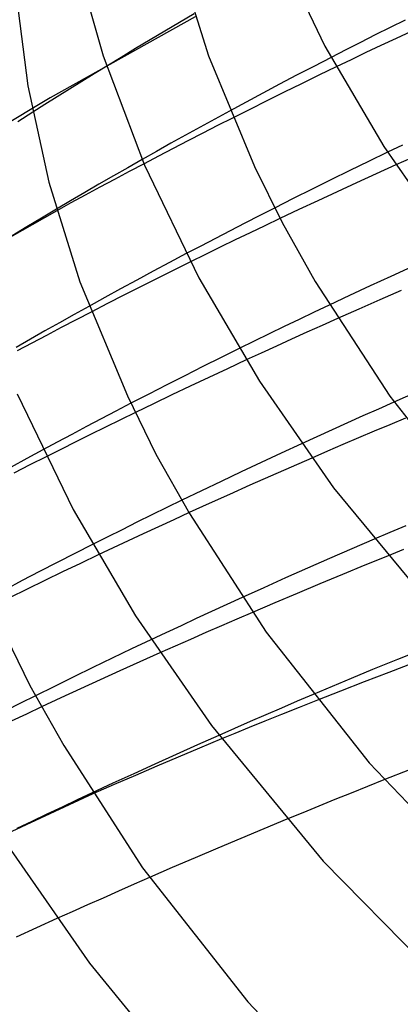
# Model space of a CAD drawing. Header units: millimetres. Extents: x -273 to 273, y -156 to 255.
# Tile 19 of 98: x -181 to -165, y 96 to 135. Entities that reach past the tile are written whole.
import ezdxf

# ---------------------------------------------------------------- set-up
doc = ezdxf.new("R2010")
doc.units = ezdxf.units.MM
doc.layers.add('HIDDEN', color=7, linetype='Continuous')
doc.layers.add('THICK', color=7, linetype='Continuous')

msp = doc.modelspace()

# ---------------------------------------------------------------- linework, layer by layer
at = {"layer": 'HIDDEN'}
for p, q in [((-173.614, 135.527), (-179.444, 132.266)), ((-173.65, 135.642), (-174.244, 135.295)), ((-165.159, 135.4), (-165.76, 135.1)), ((-174.835, 134.947), (-175.423, 134.598)), ((-174.244, 135.295), (-174.835, 134.947)), ((-165.76, 135.1), (-166.358, 134.799)), ((-164.907, 134.942), (-165.52, 134.656)), ((-175.423, 134.598), (-176.009, 134.247)), ((-166.358, 134.799), (-166.954, 134.497)), ((-165.52, 134.656), (-166.129, 134.37)), ((-176.009, 134.247), (-176.591, 133.895)), ((-167.547, 134.194), (-168.137, 133.891)), ((-166.954, 134.497), (-167.547, 134.194)), ((-166.129, 134.37), (-166.733, 134.084)), ((-176.591, 133.895), (-177.171, 133.542)), ((-167.331, 133.799), (-167.928, 133.512)), ((-166.733, 134.084), (-167.331, 133.799)), ((-179.444, 132.266), (-185.016, 128.909)), ((-172.223, 131.732), (-172.821, 131.406)), ((-180.15, 131.682), (-180.75, 131.297)), ((-172.821, 131.406), (-173.413, 131.082)), ((-172.105, 131.448), (-172.706, 131.143)), ((-173.413, 131.082), (-173.999, 130.758)), ((-172.706, 131.143), (-173.305, 130.837)), ((-173.999, 130.758), (-174.583, 130.433)), ((-173.305, 130.837), (-173.901, 130.53)), ((-174.583, 130.433), (-175.163, 130.107)), ((-174.494, 130.223), (-175.083, 129.915)), ((-173.901, 130.53), (-174.494, 130.223)), ((-165.262, 130.354), (-165.86, 130.068)), ((-175.163, 130.107), (-175.742, 129.78)), ((-175.083, 129.915), (-175.669, 129.608)), ((-164.914, 129.832), (-165.527, 129.557)), ((-179.199, 127.771), (-179.794, 127.416)), ((-170.411, 127.823), (-171.011, 127.517)), ((-179.183, 127.716), (-184.782, 124.522)), ((-179.794, 127.416), (-180.387, 127.059)), ((-171.011, 127.517), (-171.609, 127.211)), ((-170.196, 127.399), (-170.799, 127.112)), ((-180.387, 127.059), (-180.977, 126.701)), ((-171.609, 127.211), (-172.204, 126.905)), ((-170.799, 127.112), (-171.4, 126.824)), ((-172.795, 126.598), (-173.382, 126.291)), ((-172.204, 126.905), (-172.795, 126.598)), ((-171.4, 126.824), (-172, 126.535)), ((-173.382, 126.291), (-173.965, 125.984)), ((-172.6, 126.243), (-173.199, 125.95)), ((-172, 126.535), (-172.6, 126.243)), ((-173.199, 125.95), (-173.796, 125.655)), ((-177.888, 123.861), (-178.48, 123.531)), ((-168.207, 123.915), (-168.816, 123.626)), ((-178.48, 123.531), (-179.069, 123.2)), ((-177.799, 123.63), (-178.403, 123.317)), ((-168.816, 123.626), (-169.421, 123.337)), ((-179.069, 123.2), (-179.656, 122.868)), ((-179.002, 123.004), (-179.598, 122.691)), ((-178.403, 123.317), (-179.002, 123.004)), ((-170.025, 123.046), (-170.629, 122.754)), ((-169.421, 123.337), (-170.025, 123.046)), ((-168.495, 123.092), (-169.112, 122.815)), ((-167.874, 123.369), (-168.495, 123.092)), ((-179.656, 122.868), (-180.241, 122.535)), ((-179.598, 122.691), (-180.189, 122.378)), ((-170.629, 122.754), (-171.231, 122.46)), ((-169.112, 122.815), (-169.727, 122.537)), ((-180.241, 122.535), (-180.823, 122.201)), ((-180.189, 122.378), (-180.776, 122.065)), ((-171.231, 122.46), (-171.833, 122.164)), ((-170.338, 122.259), (-170.946, 121.98)), ((-169.727, 122.537), (-170.338, 122.259)), ((-170.946, 121.98), (-171.55, 121.702)), ((-176.196, 119.956), (-176.798, 119.643)), ((-165.604, 120.001), (-166.231, 119.723)), ((-176.798, 119.643), (-177.397, 119.329)), ((-176.017, 119.583), (-176.619, 119.289)), ((-166.855, 119.444), (-167.476, 119.165)), ((-166.231, 119.723), (-166.855, 119.444)), ((-177.397, 119.329), (-177.991, 119.015)), ((-176.619, 119.289), (-177.221, 118.993)), ((-167.476, 119.165), (-168.095, 118.885)), ((-165.767, 119.092), (-166.398, 118.826)), ((-165.135, 119.357), (-165.767, 119.092)), ((-178.581, 118.702), (-179.166, 118.389)), ((-177.991, 119.015), (-178.581, 118.702)), ((-177.821, 118.696), (-178.42, 118.398)), ((-177.221, 118.993), (-177.821, 118.696)), ((-168.095, 118.885), (-168.709, 118.605)), ((-166.398, 118.826), (-167.028, 118.558)), ((-179.166, 118.389), (-179.746, 118.077)), ((-178.42, 118.398), (-179.017, 118.099)), ((-168.709, 118.605), (-169.321, 118.325)), ((-167.657, 118.29), (-168.285, 118.02)), ((-167.028, 118.558), (-167.657, 118.29)), ((-179.017, 118.099), (-179.612, 117.798)), ((-168.285, 118.02), (-168.911, 117.749)), ((-174.143, 116.046), (-174.747, 115.752)), ((-174.747, 115.752), (-175.351, 115.456)), ((-173.854, 115.548), (-174.474, 115.264)), ((-175.952, 115.158), (-176.553, 114.859)), ((-175.351, 115.456), (-175.952, 115.158)), ((-174.474, 115.264), (-175.089, 114.98)), ((-176.553, 114.859), (-177.151, 114.56)), ((-175.701, 114.696), (-176.309, 114.413)), ((-175.089, 114.98), (-175.701, 114.696)), ((-165.769, 114.747), (-166.407, 114.473)), ((-165.13, 115.019), (-165.769, 114.747)), ((-177.151, 114.56), (-177.748, 114.259)), ((-176.309, 114.413), (-176.912, 114.129)), ((-176.912, 114.129), (-177.511, 113.846)), ((-165.215, 114.06), (-165.858, 113.8)), ((-171.713, 112.128), (-172.336, 111.844)), ((-172.954, 111.56), (-173.569, 111.276)), ((-172.336, 111.844), (-172.954, 111.56)), ((-171.301, 111.525), (-171.927, 111.255)), ((-173.569, 111.276), (-174.179, 110.993)), ((-171.927, 111.255), (-172.552, 110.984)), ((-174.786, 110.709), (-175.388, 110.425)), ((-174.179, 110.993), (-174.786, 110.709)), ((-173.175, 110.712), (-173.796, 110.44)), ((-172.552, 110.984), (-173.175, 110.712)), ((-173.796, 110.44), (-174.414, 110.166)), ((-174.414, 110.166), (-175.031, 109.892)), ((-180.044, 108.166), (-180.644, 107.866)), ((-169.497, 107.947), (-170.131, 107.674)), ((-168.862, 108.218), (-169.497, 107.947)), ((-168.679, 107.987), (-169.421, 107.693)), ((-180.644, 107.866), (-181.242, 107.565)), ((-179.792, 107.718), (-180.405, 107.43)), ((-170.131, 107.674), (-170.764, 107.401)), ((-169.421, 107.693), (-170.129, 107.411)), ((-180.405, 107.43), (-181.013, 107.143)), ((-170.799, 107.143), (-171.428, 106.889)), ((-170.764, 107.401), (-171.394, 107.126)), ((-170.129, 107.411), (-170.799, 107.143)), ((-172.023, 106.851), (-172.65, 106.574)), ((-171.394, 107.126), (-172.023, 106.851)), ((-171.428, 106.889), (-172.01, 106.652)), ((-172.01, 106.652), (-172.542, 106.434)), ((-166.008, 104.777), (-166.67, 104.513)), ((-166.67, 104.513), (-167.328, 104.249)), ((-177.728, 104.213), (-187.462, 99.719)), ((-178.363, 103.97), (-178.971, 103.684)), ((-177.754, 104.255), (-178.363, 103.97)), ((-167.982, 103.985), (-168.632, 103.721)), ((-167.328, 104.249), (-167.982, 103.985)), ((-178.971, 103.684), (-179.578, 103.396)), ((-168.632, 103.721), (-169.278, 103.457)), ((-179.578, 103.396), (-180.184, 103.106)), ((-169.278, 103.457), (-169.921, 103.192)), ((-180.184, 103.106), (-180.789, 102.816)), ((-175.443, 100.846), (-176.07, 100.571)), ((-176.07, 100.571), (-176.696, 100.295)), ((-177.319, 100.019), (-177.94, 99.742)), ((-176.696, 100.295), (-177.319, 100.019)), ((-177.94, 99.742), (-178.558, 99.465)), ((-178.558, 99.465), (-179.173, 99.187))]:
    msp.add_line(p, q, dxfattribs=at)
at = {"layer": 'THICK'}
for p, q in [((-170.511, 138.761), (-168.385, 134.349)), ((-178.406, 137.806), (-177.309, 133.955)), ((-174.29, 137.848), (-173.077, 133.95)), ((-180.839, 136.542), (-180.349, 132.753)), ((-168.385, 134.349), (-166.014, 130.309)), ((-177.309, 133.955), (-175.645, 129.551)), ((-173.077, 133.95), (-171.215, 129.49)), ((-168.137, 133.891), (-168.833, 133.531)), ((-177.171, 133.542), (-177.673, 133.235)), ((-168.833, 133.531), (-169.523, 133.171)), ((-167.928, 133.512), (-168.628, 133.173)), ((-178.173, 132.926), (-178.67, 132.616)), ((-177.673, 133.235), (-178.173, 132.926)), ((-169.523, 133.171), (-170.208, 132.811)), ((-168.628, 133.173), (-169.327, 132.832)), ((-180.349, 132.753), (-179.499, 128.859)), ((-178.67, 132.616), (-179.165, 132.306)), ((-170.208, 132.811), (-170.886, 132.45)), ((-169.327, 132.832), (-170.024, 132.489)), ((-179.165, 132.306), (-179.658, 131.995)), ((-170.886, 132.45), (-171.558, 132.091)), ((-170.72, 132.143), (-171.414, 131.797)), ((-170.024, 132.489), (-170.72, 132.143)), ((-179.658, 131.995), (-180.15, 131.682)), ((-171.558, 132.091), (-172.223, 131.732)), ((-171.414, 131.797), (-172.105, 131.448)), ((-166.014, 130.309), (-163.118, 126.134)), ((-175.742, 129.78), (-176.324, 129.448)), ((-165.86, 130.068), (-166.623, 129.7)), ((-176.324, 129.448), (-176.904, 129.114)), ((-175.669, 129.608), (-176.267, 129.291)), ((-175.645, 129.551), (-173.456, 125.009)), ((-171.215, 129.49), (-170.109, 127.234)), ((-166.623, 129.7), (-167.385, 129.329)), ((-165.527, 129.557), (-166.32, 129.198)), ((-176.904, 129.114), (-177.482, 128.78)), ((-176.861, 128.975), (-177.45, 128.659)), ((-176.267, 129.291), (-176.861, 128.975)), ((-168.145, 128.955), (-168.904, 128.58)), ((-167.385, 129.329), (-168.145, 128.955)), ((-166.32, 129.198), (-167.108, 128.839)), ((-179.499, 128.859), (-178.252, 124.846)), ((-177.482, 128.78), (-178.057, 128.445)), ((-177.45, 128.659), (-178.033, 128.344)), ((-168.904, 128.58), (-169.659, 128.202)), ((-167.108, 128.839), (-167.891, 128.479)), ((-178.057, 128.445), (-178.629, 128.109)), ((-178.033, 128.344), (-178.611, 128.029)), ((-169.659, 128.202), (-170.411, 127.823)), ((-167.891, 128.479), (-168.666, 128.119)), ((-178.629, 128.109), (-179.199, 127.771)), ((-178.611, 128.029), (-179.183, 127.716)), ((-168.666, 128.119), (-169.435, 127.759)), ((-169.435, 127.759), (-170.196, 127.399)), ((-170.109, 127.234), (-168.772, 124.869)), ((-173.965, 125.984), (-174.636, 125.628)), ((-174.636, 125.628), (-175.301, 125.273)), ((-173.796, 125.655), (-174.47, 125.321)), ((-164.888, 125.455), (-165.729, 125.07)), ((-175.301, 125.273), (-175.959, 124.918)), ((-175.142, 124.985), (-175.811, 124.648)), ((-174.47, 125.321), (-175.142, 124.985)), ((-173.456, 125.009), (-171.016, 120.851)), ((-165.729, 125.07), (-166.563, 124.685)), ((-178.252, 124.846), (-176.34, 120.261)), ((-175.959, 124.918), (-176.609, 124.565)), ((-175.811, 124.648), (-176.477, 124.309)), ((-168.772, 124.869), (-165.773, 120.236)), ((-166.563, 124.685), (-167.389, 124.3)), ((-177.252, 124.212), (-177.888, 123.861)), ((-176.609, 124.565), (-177.252, 124.212)), ((-176.477, 124.309), (-177.14, 123.97)), ((-167.389, 124.3), (-168.207, 123.915)), ((-165.31, 124.496), (-166.169, 124.122)), ((-177.14, 123.97), (-177.799, 123.63)), ((-166.169, 124.122), (-167.024, 123.746)), ((-167.024, 123.746), (-167.874, 123.369)), ((-171.833, 122.164), (-172.568, 121.799)), ((-173.301, 121.433), (-174.03, 121.066)), ((-172.568, 121.799), (-173.301, 121.433)), ((-171.55, 121.702), (-172.31, 121.349)), ((-174.03, 121.066), (-174.756, 120.697)), ((-172.31, 121.349), (-173.063, 120.996)), ((-174.756, 120.697), (-175.478, 120.327)), ((-173.808, 120.644), (-174.547, 120.292)), ((-173.063, 120.996), (-173.808, 120.644)), ((-171.016, 120.851), (-168.034, 116.552)), ((-180.778, 120.341), (-178.527, 115.669)), ((-176.34, 120.261), (-175.188, 117.91)), ((-175.478, 120.327), (-176.196, 119.956)), ((-174.547, 120.292), (-175.282, 119.939)), ((-165.773, 120.236), (-161.729, 115.102)), ((-164.694, 120.401), (-165.604, 120.001)), ((-175.282, 119.939), (-176.017, 119.583)), ((-169.321, 118.325), (-170.143, 117.945)), ((-179.746, 118.077), (-180.388, 117.728)), ((-175.188, 117.91), (-173.834, 115.513)), ((-170.143, 117.945), (-170.957, 117.566)), ((-180.388, 117.728), (-181.023, 117.381)), ((-180.261, 117.469), (-180.906, 117.139)), ((-179.612, 117.798), (-180.261, 117.469)), ((-170.957, 117.566), (-171.763, 117.186)), ((-168.911, 117.749), (-169.746, 117.385)), ((-171.763, 117.186), (-172.561, 116.808)), ((-169.746, 117.385), (-170.576, 117.02)), ((-172.561, 116.808), (-173.353, 116.428)), ((-171.403, 116.653), (-172.225, 116.285)), ((-170.576, 117.02), (-171.403, 116.653)), ((-173.353, 116.428), (-174.143, 116.046)), ((-172.225, 116.285), (-173.042, 115.917)), ((-168.034, 116.552), (-163.664, 111.241)), ((-173.042, 115.917), (-173.854, 115.548)), ((-178.527, 115.669), (-176.017, 111.392)), ((-173.834, 115.513), (-170.748, 110.737)), ((-166.407, 114.473), (-167.303, 114.086)), ((-178.46, 113.897), (-179.168, 113.535)), ((-177.748, 114.259), (-178.46, 113.897)), ((-167.303, 114.086), (-168.195, 113.697)), ((-179.168, 113.535), (-179.872, 113.172)), ((-178.23, 113.503), (-178.947, 113.158)), ((-177.511, 113.846), (-178.23, 113.503)), ((-168.195, 113.697), (-169.082, 113.307)), ((-165.858, 113.8), (-166.773, 113.426)), ((-179.872, 113.172), (-180.571, 112.808)), ((-178.947, 113.158), (-179.663, 112.811)), ((-169.082, 113.307), (-169.965, 112.915)), ((-166.773, 113.426), (-167.681, 113.052)), ((-180.571, 112.808), (-181.265, 112.444)), ((-179.663, 112.811), (-180.378, 112.462)), ((-169.965, 112.915), (-170.842, 112.522)), ((-167.681, 113.052), (-168.589, 112.674)), ((-180.378, 112.462), (-181.092, 112.111)), ((-170.842, 112.522), (-171.713, 112.128)), ((-169.495, 112.294), (-170.399, 111.911)), ((-168.589, 112.674), (-169.495, 112.294)), ((-170.399, 111.911), (-171.301, 111.525)), ((-176.017, 111.392), (-172.95, 106.971)), ((-181.467, 111.035), (-180.268, 108.587)), ((-170.748, 110.737), (-166.604, 105.466)), ((-175.388, 110.425), (-176.171, 110.054)), ((-176.171, 110.054), (-176.948, 109.681)), ((-164.316, 110.089), (-165.458, 109.632)), ((-176.948, 109.681), (-177.724, 109.306)), ((-175.838, 109.531), (-176.64, 109.169)), ((-175.031, 109.892), (-175.838, 109.531)), ((-165.458, 109.632), (-166.469, 109.221)), ((-177.724, 109.306), (-178.499, 108.928)), ((-176.64, 109.169), (-177.437, 108.807)), ((-166.469, 109.221), (-167.326, 108.867)), ((-164.81, 109.497), (-165.813, 109.109)), ((-178.499, 108.928), (-179.272, 108.548)), ((-177.437, 108.807), (-178.228, 108.444)), ((-167.326, 108.867), (-168.094, 108.544)), ((-166.797, 108.726), (-167.755, 108.351)), ((-165.813, 109.109), (-166.797, 108.726)), ((-180.268, 108.587), (-178.898, 106.16)), ((-179.272, 108.548), (-180.044, 108.166)), ((-178.228, 108.444), (-179.014, 108.081)), ((-168.094, 108.544), (-168.862, 108.218)), ((-167.755, 108.351), (-168.679, 107.987)), ((-179.014, 108.081), (-179.792, 107.718)), ((-172.95, 106.971), (-168.454, 101.506)), ((-172.65, 106.574), (-173.517, 106.189)), ((-172.542, 106.434), (-173.436, 106.06)), ((-178.898, 106.16), (-175.725, 101.24)), ((-173.517, 106.189), (-174.378, 105.803)), ((-173.436, 106.06), (-174.298, 105.695)), ((-174.378, 105.803), (-175.234, 105.416)), ((-174.298, 105.695), (-175.159, 105.328)), ((-175.234, 105.416), (-176.082, 105.029)), ((-175.159, 105.328), (-176.018, 104.958)), ((-166.604, 105.466), (-160.661, 99.233)), ((-164.984, 105.182), (-166.008, 104.777)), ((-176.082, 105.029), (-176.922, 104.642)), ((-176.018, 104.958), (-176.874, 104.587)), ((-176.922, 104.642), (-177.754, 104.255)), ((-176.874, 104.587), (-177.728, 104.213)), ((-169.921, 103.192), (-170.846, 102.808)), ((-170.846, 102.808), (-171.77, 102.421)), ((-171.77, 102.421), (-172.693, 102.031)), ((-172.693, 102.031), (-173.613, 101.638)), ((-181.018, 101.933), (-177.866, 97.389)), ((-173.613, 101.638), (-174.529, 101.243)), ((-175.725, 101.24), (-171.484, 95.835)), ((-174.529, 101.243), (-175.443, 100.846)), ((-168.454, 101.506), (-162.916, 95.851)), ((-179.999, 98.811), (-180.82, 98.435)), ((-179.173, 99.187), (-179.999, 98.811)), ((-177.866, 97.389), (-173.244, 91.771)), ((-171.484, 95.835), (-165.365, 89.407))]:
    msp.add_line(p, q, dxfattribs=at)

doc.saveas('drawing.dxf')
